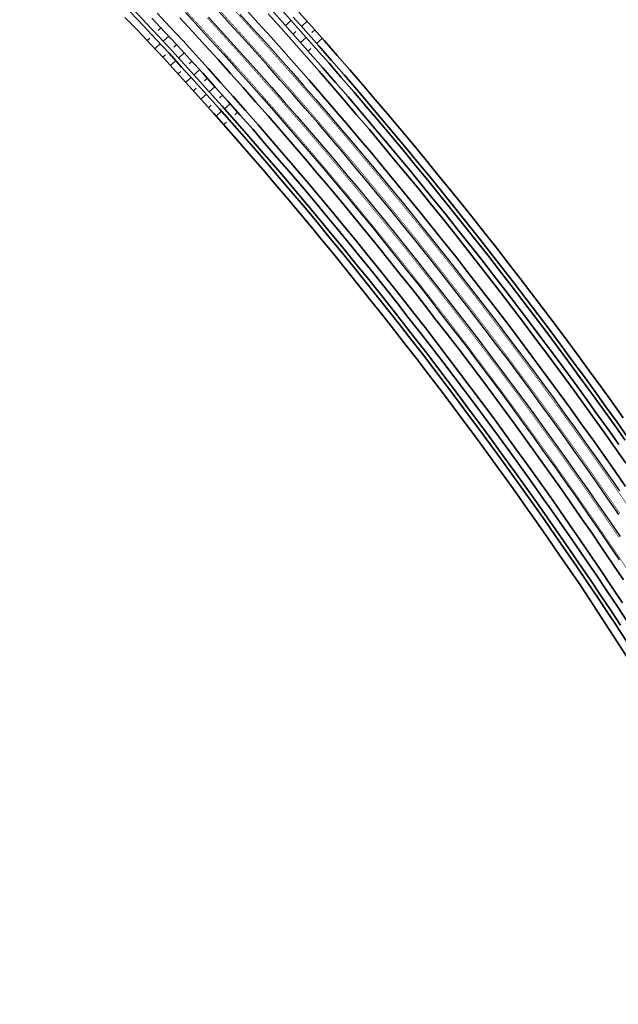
# Model space of a CAD drawing. Header units: metres. Extents: x 154839 to 161660, y 370737 to 378039.
# Tile 25 of 121: x 158121 to 158279, y 371918 to 372177. Entities that reach past the tile are written whole.
import ezdxf

# ---------------------------------------------------------------- set-up
doc = ezdxf.new("R2010")
doc.units = ezdxf.units.M
doc.linetypes.add('VW-3-3_STREEP', pattern=[6, 3, -3])
for name, color, linetype, lineweight in [('B-WE-GW-TALUDARCERING_WATER-G', 130, 'Continuous', 18), ('N-WE-GW-GRONDWERK_BERM-G', 100, 'Continuous', 35), ('N-WE-GW-WATERGANG-G', 130, 'Continuous', 35), ('N-WE-VH-VERHARDING_HALFVERHARDING_BERM-G', 252, 'Continuous', 35), ('N-WE-VH-VERHARDING_KANTVERHARDING-G', 210, 'Continuous', 30), ('N-WE-VW-MARKERING_LANGS_STREEP_33_015-G', 7, 'VW-3-3_STREEP', 35), ('N-WE-VW-MARKERING_LANGS_STREEP_DOORGETROKKEN_015-G', 7, 'Continuous', 35)]:
    doc.layers.add(name, color=color, linetype=linetype, lineweight=lineweight)

msp = doc.modelspace()

# ---------------------------------------------------------------- linework, layer by layer
at = {"layer": 'B-WE-GW-TALUDARCERING_WATER-G'}
for p, q in [((158192.82, 372176.73), (158191.33, 372175.39)), ((158195.57, 372175.16), (158197.06, 372176.5)), ((158157.8, 372174.11), (158158.53, 372174.79)), ((158194.08, 372173.82), (158193.34, 372173.16)), ((158198.32, 372173.59), (158199.07, 372174.25)), ((158155.62, 372172.1), (158154.92, 372171.45)), ((158159.11, 372171.23), (158160.57, 372172.59)), ((158196.82, 372172.25), (158195.32, 372170.93)), ((158199.54, 372170.67), (158201.05, 372172)), ((158158.37, 372170.56), (158156.96, 372169.25)), ((158161.89, 372169.71), (158162.62, 372170.4)), ((158198.05, 372169.34), (158197.3, 372168.68)), ((158159.71, 372167.71), (158159.01, 372167.06)), ((158162.44, 372166.15), (158161.02, 372164.86)), ((158163.18, 372166.82), (158164.66, 372168.17)), ((158165.94, 372165.28), (158166.68, 372165.96)), ((158163.75, 372163.29), (158163.05, 372162.64)), ((158167.23, 372162.39), (158168.7, 372163.74)), ((158166.49, 372161.72), (158165.07, 372160.43)), ((158169.98, 372160.84), (158170.73, 372161.51)), ((158167.78, 372158.86), (158167.07, 372158.22)), ((158171.25, 372157.94), (158172.73, 372159.27)), ((158170.5, 372157.27), (158169.08, 372155.98)), ((158174, 372156.37), (158174.74, 372157.04)), ((158171.79, 372154.39), (158171.08, 372153.75)), ((158174.51, 372152.8), (158173.07, 372151.53)), ((158175.25, 372153.47), (158176.75, 372154.79)), ((158177.99, 372151.88), (158178.74, 372152.55)), ((158175.77, 372149.91), (158175.05, 372149.28))]:
    msp.add_line(p, q, dxfattribs=at)
at = {"layer": 'N-WE-GW-GRONDWERK_BERM-G', "flags": 128}
msp.add_lwpolyline([(158157.53, 372178.68), (158160.89, 372175.04), (158164.26, 372171.41), (158167.6, 372167.75), (158170.94, 372164.08), (158174.25, 372160.39), (158177.55, 372156.7), (158180.84, 372152.97), (158184.11, 372149.27), (158187.35, 372145.52), (158190.6, 372141.78), (158193.81, 372138.01), (158197.02, 372134.23), (158200.21, 372130.44), (158203.39, 372126.64), (158206.54, 372122.81), (158209.69, 372118.99), (158212.81, 372115.14), (158215.93, 372111.29), (158219.01, 372107.41), (158222.1, 372103.53), (158225.16, 372099.63), (158228.21, 372095.73), (158231.23, 372091.8), (158234.25, 372087.87), (158237.24, 372083.92), (158240.23, 372079.97), (158243.19, 372075.99), (158246.14, 372072.01), (158249.06, 372068.01), (158251.99, 372064.01), (158254.88, 372059.98), (158257.76, 372055.96), (158260.62, 372051.91), (158263.47, 372047.86), (158266.3, 372043.78), (158269.12, 372039.71), (158271.9, 372035.61), (158274.69, 372031.51), (158277.45, 372027.39), (158280.2, 372023.27)], dxfattribs=at)
msp.add_lwpolyline([(158186.81, 372178.43), (158190.18, 372174.68), (158193.55, 372170.92), (158196.88, 372167.13, -0.000003), (158196.88, 372167.13), (158200.22, 372163.35), (158203.52, 372159.54), (158206.83, 372155.73), (158210.1, 372151.89), (158213.37, 372148.05), (158216.61, 372144.18), (158219.85, 372140.31), (158223.06, 372136.42), (158226.27, 372132.53), (158229.44, 372128.61), (158232.61, 372124.69), (158235.76, 372120.74), (158238.9, 372116.79), (158242.01, 372112.82), (158245.12, 372108.85), (158248.19, 372104.85), (158251.27, 372100.85), (158254.31, 372096.83), (158257.35, 372092.8), (158260.36, 372088.75), (158263.37, 372084.71), (158266.35, 372080.63), (158269.32, 372076.56), (158272.26, 372072.46), (158275.2, 372068.36), (158278.11, 372064.24), (158281.02, 372060.11)], format="xyb", dxfattribs=at)
at = {"layer": 'N-WE-GW-WATERGANG-G', "flags": 128}
for points in [[(158150.55, 372178.91), (158153.94, 372175.32), (158157.3, 372171.71), (158160.66, 372168.1), (158163.99, 372164.45), (158167.32, 372160.81), (158170.62, 372157.14), (158173.92, 372153.47), (158177.18, 372149.77), (158180.45, 372146.07), (158183.69, 372142.35), (158186.92, 372138.62), (158190.12, 372134.87), (158193.33, 372131.11), (158196.5, 372127.33), (158199.67, 372123.55), (158202.81, 372119.74), (158205.95, 372115.93), (158209.06, 372112.1), (158212.16, 372108.26), (158215.24, 372104.4), (158218.31, 372100.54), (158221.36, 372096.66), (158224.4, 372092.78), (158227.42, 372088.87), (158230.43, 372084.96), (158233.41, 372081.02), (158236.39, 372077.09), (158239.34, 372073.13), (158242.29, 372069.17), (158245.21, 372065.19), (158248.12, 372061.21), (158251.01, 372057.21), (158253.89, 372053.2), (158256.75, 372049.17), (158259.6, 372045.15), (158262.41, 372041.09), (158265.23, 372037.04), (158268.01, 372032.97), (158270.8, 372028.89), (158273.55, 372024.79), (158276.3, 372020.69), (158278.8, 372016.89), (158279.01, 372016.57), (158281.73, 372012.45)], [(158279.64, 372017.44), (158277.13, 372021.24), (158274.38, 372025.35), (158271.63, 372029.45), (158268.84, 372033.53), (158266.06, 372037.61), (158263.24, 372041.66), (158260.42, 372045.72), (158257.56, 372049.75), (158254.71, 372053.78), (158251.82, 372057.79), (158248.93, 372061.8), (158246.01, 372065.78), (158243.09, 372069.77), (158240.14, 372073.73), (158237.19, 372077.69), (158234.21, 372081.63), (158231.23, 372085.57), (158228.21, 372089.48), (158225.19, 372093.39), (158222.15, 372097.27), (158219.1, 372101.16), (158216.02, 372105.02), (158212.94, 372108.89), (158209.83, 372112.73), (158206.72, 372116.56), (158203.58, 372120.38), (158200.44, 372124.19), (158197.27, 372127.97), (158194.09, 372131.76), (158190.89, 372135.51), (158187.68, 372139.27), (158184.44, 372143), (158181.2, 372146.73), (158177.93, 372150.43), (158174.66, 372154.13), (158171.36, 372157.81), (158168.06, 372161.48), (158164.73, 372165.13), (158161.4, 372168.77), (158158.03, 372172.39), (158154.67, 372176.01), (158151.27, 372179.59)], [(158197.88, 372168.02), (158194.55, 372171.81), (158191.18, 372175.57), (158187.81, 372179.33)], [(158199.39, 372169.34), (158196.04, 372173.13), (158192.67, 372176.9), (158189.29, 372180.67)], [(158194.91, 372178.91), (158198.29, 372175.13), (158201.64, 372171.33), (158205, 372167.52), (158208.32, 372163.69), (158211.64, 372159.86), (158214.92, 372156), (158218.21, 372152.14), (158221.47, 372148.25), (158224.73, 372144.36), (158227.95, 372140.45), (158231.17, 372136.53), (158234.36, 372132.59), (158237.56, 372128.65), (158240.71, 372124.69), (158243.87, 372120.72), (158247, 372116.73), (158250.12, 372112.73), (158253.21, 372108.71), (158256.31, 372104.69), (158259.37, 372100.65), (158262.42, 372096.6), (158265.45, 372092.53), (158268.47, 372088.46), (158271.46, 372084.37), (158274.46, 372080.27), (158277.41, 372076.15), (158280.37, 372072.03)], [(158290.64, 371994.73), (158269.14, 372027.77), (158266.36, 372031.84), (158263.59, 372035.91), (158260.77, 372039.96), (158257.96, 372044), (158255.11, 372048.02), (158252.27, 372052.05), (158249.39, 372056.04), (158246.51, 372060.04), (158243.59, 372064.02), (158240.68, 372067.99), (158237.74, 372071.94), (158234.8, 372075.9), (158231.82, 372079.82), (158228.85, 372083.75), (158225.84, 372087.66), (158222.84, 372091.56), (158219.8, 372095.44), (158216.76, 372099.32), (158213.69, 372103.17), (158210.63, 372107.03), (158207.53, 372110.86), (158204.43, 372114.69), (158201.3, 372118.5), (158198.18, 372122.31), (158195.01, 372126.08), (158191.85, 372129.86), (158188.65, 372133.61), (158185.46, 372137.36), (158182.23, 372141.08), (158179, 372144.81), (158175.74, 372148.5), (158172.48, 372152.19), (158169.19, 372155.86), (158165.89, 372159.53), (158162.57, 372163.16), (158159.25, 372166.8), (158155.89, 372170.41), (158152.53, 372174.01), (158149.05, 372177.5)], [(158156.13, 372177.37), (158159.5, 372173.75), (158162.87, 372170.13), (158166.21, 372166.48), (158169.54, 372162.82), (158172.85, 372159.14), (158176.16, 372155.46), (158179.43, 372151.76), (158182.71, 372148.05), (158185.95, 372144.31), (158189.2, 372140.58), (158192.41, 372136.81), (158195.62, 372133.05), (158198.8, 372129.26), (158201.98, 372125.47), (158205.13, 372121.65), (158208.27, 372117.83), (158211.39, 372113.98), (158214.5, 372110.14), (158217.58, 372106.27), (158220.67, 372102.4), (158223.72, 372098.51), (158226.77, 372094.61), (158229.8, 372090.7), (158232.82, 372086.78), (158235.81, 372082.83), (158238.79, 372078.89), (158241.75, 372074.92), (158244.7, 372070.95), (158247.63, 372066.96), (158250.55, 372062.97), (158253.45, 372058.96), (158256.34, 372054.94), (158259.2, 372050.9), (158262.06, 372046.86), (158264.88, 372042.8), (158267.7, 372038.74), (158270.5, 372034.65), (158273.29, 372030.57), (158276.04, 372026.46), (158278.8, 372022.35), (158281.31, 372018.54)], [(158193.41, 372177.57), (158196.79, 372173.8), (158200.14, 372170)], [(158199.39, 372169.34), (158202.73, 372165.54), (158206.04, 372161.72), (158209.35, 372157.9), (158212.63, 372154.05), (158215.91, 372150.2), (158219.16, 372146.32), (158222.41, 372142.44), (158225.63, 372138.54), (158228.84, 372134.63), (158232.03, 372130.7), (158235.21, 372126.77), (158238.36, 372122.81), (158241.51, 372118.85), (158244.63, 372114.87), (158247.74, 372110.89), (158250.83, 372106.88), (158253.91, 372102.87), (158256.96, 372098.83), (158260.02, 372094.8), (158263.03, 372090.74), (158266.05, 372086.68), (158269.03, 372082.59), (158272.02, 372078.51), (158274.97, 372074.4), (158277.92, 372070.29), (158280.83, 372066.16)], [(158200.14, 372170), (158203.48, 372166.2), (158206.8, 372162.38), (158210.11, 372158.55), (158213.39, 372154.69), (158216.68, 372150.84), (158219.93, 372146.96), (158223.18, 372143.08), (158226.4, 372139.17), (158229.62, 372135.26), (158232.8, 372131.33), (158235.99, 372127.39), (158239.14, 372123.43), (158242.29, 372119.47), (158245.41, 372115.49), (158248.53, 372111.5), (158251.62, 372107.49), (158254.71, 372103.47), (158257.76, 372099.44), (158260.82, 372095.4), (158263.84, 372091.33), (158266.85, 372087.27), (158269.84, 372083.18), (158272.83, 372079.09), (158275.78, 372074.98), (158278.73, 372070.87), (158281.65, 372066.73)], [(158197.89, 372168.01), (158201.22, 372164.23), (158204.53, 372160.41), (158207.84, 372156.59), (158211.11, 372152.75), (158214.39, 372148.9), (158217.63, 372145.03), (158220.87, 372141.16), (158224.08, 372137.26), (158227.29, 372133.37), (158230.47, 372129.44), (158233.65, 372125.52), (158236.79, 372121.57), (158239.94, 372117.61), (158243.05, 372113.64), (158246.16, 372109.66), (158249.24, 372105.66), (158252.32, 372101.65), (158255.37, 372097.63), (158258.41, 372093.6), (158261.43, 372089.55), (158264.44, 372085.49), (158267.42, 372081.41), (158270.4, 372077.34), (158273.34, 372073.23), (158276.29, 372069.13), (158279.2, 372065)]]:
    msp.add_lwpolyline(points, dxfattribs=at)
at = {"layer": 'N-WE-VH-VERHARDING_HALFVERHARDING_BERM-G', "flags": 128}
msp.add_lwpolyline([(158280.97, 372053.95), (158278.11, 372058.08), (158275.21, 372062.19), (158272.31, 372066.3), (158269.38, 372070.39), (158266.45, 372074.48), (158263.48, 372078.54), (158260.51, 372082.6), (158257.51, 372086.64), (158254.51, 372090.67), (158251.48, 372094.69), (158248.45, 372098.7), (158245.38, 372102.68), (158242.31, 372106.67), (158239.21, 372110.63), (158236.11, 372114.59), (158232.98, 372118.53), (158229.85, 372122.46), (158226.68, 372126.37), (158223.52, 372130.28), (158220.32, 372134.16), (158217.12, 372138.04), (158213.89, 372141.9), (158210.66, 372145.76), (158207.4, 372149.58), (158204.13, 372153.41), (158200.84, 372157.21), (158197.55, 372161.01), (158194.22, 372164.79, 0.000003), (158194.22, 372164.79), (158190.9, 372168.56), (158187.54, 372172.31), (158184.18, 372176.05), (158180.79, 372179.77)], format="xyb", dxfattribs=at)
msp.add_lwpolyline([(158163.5, 372177.46), (158166.88, 372173.81), (158170.22, 372170.14), (158173.57, 372166.46), (158176.89, 372162.76), (158180.21, 372159.06), (158183.49, 372155.33), (158186.78, 372151.6), (158190.03, 372147.85), (158193.29, 372144.09), (158196.51, 372140.31), (158199.74, 372136.53), (158202.93, 372132.72), (158206.12, 372128.91), (158209.28, 372125.07), (158212.44, 372121.23), (158215.57, 372117.37), (158218.7, 372113.51), (158221.79, 372109.62), (158224.89, 372105.73), (158227.95, 372101.82), (158231.01, 372097.9), (158234.05, 372093.97), (158237.08, 372090.03), (158240.07, 372086.06), (158243.07, 372082.1), (158246.04, 372078.11), (158249, 372074.12), (158251.93, 372070.1), (158254.86, 372066.09), (158257.76, 372062.05), (158260.66, 372058.01), (158263.52, 372053.95), (158266.38, 372049.89), (158269.21, 372045.8), (158272.04, 372041.72), (158274.84, 372037.61), (158277.64, 372033.5), (158280.4, 372029.37)], dxfattribs=at)
at = {"layer": 'N-WE-VH-VERHARDING_KANTVERHARDING-G', "flags": 128}
for points in [[(158164.96, 372178.82), (158168.35, 372175.16), (158171.7, 372171.48), (158175.06, 372167.8), (158178.38, 372164.1), (158181.7, 372160.39), (158184.99, 372156.65), (158188.28, 372152.92), (158191.55, 372149.16), (158194.81, 372145.4), (158198.03, 372141.61), (158201.26, 372137.82), (158204.46, 372134), (158207.66, 372130.18), (158210.82, 372126.34), (158213.99, 372122.5), (158217.12, 372118.63), (158220.26, 372114.76), (158223.36, 372110.87), (158226.46, 372106.97), (158229.53, 372103.05), (158232.59, 372099.13), (158235.63, 372095.18), (158238.67, 372091.24), (158241.67, 372087.27), (158244.67, 372083.3), (158247.64, 372079.3), (158250.61, 372075.3), (158253.55, 372071.28), (158256.48, 372067.26), (158259.38, 372063.22), (158262.29, 372059.17), (158265.16, 372055.1), (158268.02, 372051.04), (158270.86, 372046.94), (158273.69, 372042.85), (158276.49, 372038.73), (158279.29, 372034.62)], [(158279.18, 372046.61), (158276.33, 372050.73), (158273.48, 372054.84), (158270.59, 372058.94), (158267.71, 372063.03), (158264.79, 372067.09), (158261.87, 372071.16), (158258.92, 372075.21), (158255.96, 372079.25), (158252.98, 372083.27), (158249.99, 372087.29), (158246.97, 372091.28), (158243.95, 372095.27), (158240.9, 372099.24), (158237.85, 372103.21), (158234.76, 372107.15), (158231.68, 372111.09), (158228.56, 372115.01), (158225.44, 372118.93), (158222.29, 372122.82), (158219.14, 372126.71), (158215.96, 372130.57), (158212.77, 372134.43), (158209.56, 372138.27), (158206.34, 372142.11), (158203.1, 372145.92), (158199.85, 372149.73), (158196.57, 372153.51), (158193.29, 372157.3), (158189.99, 372161.04), (158186.67, 372164.81), (158183.33, 372168.54), (158179.99, 372172.26), (158176.62, 372175.96), (158173.25, 372179.66)], [(158171.04, 372177.63), (158174.4, 372173.94), (158177.76, 372170.25), (158181.1, 372166.53), (158184.43, 372162.81), (158187.73, 372159.07), (158191.03, 372155.32), (158194.3, 372151.55), (158197.57, 372147.77), (158200.81, 372143.97), (158204.05, 372140.17), (158207.26, 372136.34), (158210.47, 372132.52), (158213.64, 372128.66), (158216.82, 372124.81), (158219.96, 372120.93), (158223.1, 372117.05), (158226.21, 372113.14), (158229.32, 372109.23), (158232.4, 372105.3), (158235.48, 372101.37), (158238.52, 372097.41), (158241.57, 372093.45), (158244.58, 372089.47), (158247.59, 372085.49), (158250.57, 372081.48), (158253.55, 372077.47), (158256.49, 372073.44), (158259.44, 372069.4), (158262.35, 372065.35), (158265.26, 372061.29), (158268.14, 372057.21), (158271.02, 372053.13), (158273.86, 372049.02), (158276.7, 372044.92), (158279.51, 372040.79)]]:
    msp.add_lwpolyline(points, dxfattribs=at)
msp.add_lwpolyline([(158179.31, 372178.42), (158182.7, 372174.71), (158186.05, 372170.97), (158189.4, 372167.23), (158192.72, 372163.47, -0.000003), (158192.72, 372163.47), (158196.04, 372159.7), (158199.33, 372155.9), (158202.62, 372152.11), (158205.87, 372148.29), (158209.13, 372144.46), (158212.36, 372140.62), (158215.58, 372136.77), (158218.77, 372132.89), (158221.97, 372129.01), (158225.13, 372125.11), (158228.29, 372121.21), (158231.41, 372117.28), (158234.54, 372113.35), (158237.64, 372109.4), (158240.73, 372105.44), (158243.79, 372101.47), (158246.86, 372097.48), (158249.88, 372093.48), (158252.91, 372089.47), (158255.91, 372085.44), (158258.9, 372081.41), (158261.86, 372077.36), (158264.83, 372073.3), (158267.75, 372069.22), (158270.68, 372065.14), (158273.57, 372061.04), (158276.47, 372056.93), (158279.33, 372052.81)], format="xyb", dxfattribs=at)
at = {"layer": 'N-WE-VW-MARKERING_LANGS_STREEP_33_015-G', "flags": 128}
for points in [[(157723.91, 372739.44, 0.15, 0.15, 0), (157723.86, 372737.36, 0.15, 0.15, 0), (157723.73, 372734.77, 0.15, 0.15, 0), (157723.53, 372732.18, 0.15, 0.15, 0), (157723.25, 372729.59, 0.15, 0.15, 0), (157722.9, 372727.02, 0.15, 0.15, 0), (157722.46, 372724.46, 0.15, 0.15, 0), (157721.96, 372721.91, 0.15, 0.15, 0), (157721.38, 372719.37, 0.15, 0.15, 0), (157720.72, 372716.86, 0.15, 0.15, 0), (157719.99, 372714.36, 0.15, 0.15, 0), (157719.19, 372711.89, 0.15, 0.15, 0), (157718.31, 372709.44, 0.15, 0.15, 0), (157717.37, 372707.02, 0.15, 0.15, 0), (157716.35, 372704.63, 0.15, 0.15, 0), (157715.26, 372702.27, 0.15, 0.15, 0), (157714.63, 372700.98, 0.15, 0.15, 0), (157714.11, 372699.94, 0.15, 0.15, 0), (157712.88, 372697.65, 0.15, 0.15, 0), (157711.59, 372695.39, 0.15, 0.15, 0), (157710.24, 372693.17, 0.15, 0.15, 0), (157708.82, 372691, 0.15, 0.15, 0), (157707.33, 372688.87, 0.15, 0.15, 0), (157705.78, 372686.78, 0.15, 0.15, 0), (157704.18, 372684.73, 0.15, 0.15, 0), (157704.12, 372684.66, 0.15, 0.15, 0), (157702.48, 372682.71, 0.15, 0.15, 0), (157700.8, 372680.8, 0.15, 0.15, 0), (157699.04, 372678.91, 0.15, 0.15, 0), (157697.23, 372677.06, 0.15, 0.15, 0), (157695.39, 372675.26, 0.15, 0.15, 0), (157693.52, 372673.51, 0.15, 0.15, 0), (157691.62, 372671.79, 0.15, 0.15, 0), (157689.69, 372670.11, 0.15, 0.15, 0), (157687.75, 372668.47, 0.15, 0.15, 0), (157685.78, 372666.85, 0.15, 0.15, 0), (157683.8, 372665.26, 0.15, 0.15, 0), (157681.81, 372663.7, 0.15, 0.15, 0), (157679.81, 372662.16, 0.15, 0.15, 0), (157677.8, 372660.63, 0.15, 0.15, 0), (157674.09, 372657.85, 0.15, 0.15, 0), (157673.78, 372657.62, 0.15, 0.15, 0), (157671.82, 372656.16, 0.15, 0.15, 0), (157669.77, 372654.64, 0.15, 0.15, 0), (157665.77, 372651.66, 0.15, 0.15, 0), (157661.81, 372648.65, 0.15, 0.15, 0), (157657.89, 372645.62, 0.15, 0.15, 0), (157655.95, 372644.09, 0.15, 0.15, 0), (157654.03, 372642.54, 0.15, 0.15, 0), (157652.13, 372640.97, 0.15, 0.15, 0), (157650.24, 372639.39, 0.15, 0.15, 0), (157648.55, 372637.93, 0.15, 0.15, 0), (157646.89, 372636.46, 0.15, 0.15, 0), (157646.54, 372636.16, 0.15, 0.15, 0), (157644.73, 372634.51, 0.15, 0.15, 0), (157642.94, 372632.83, 0.15, 0.15, 0), (157641.17, 372631.13, 0.15, 0.15, 0), (157639.42, 372629.41, 0.15, 0.15, 0), (157637.7, 372627.66, 0.15, 0.15, 0), (157636.01, 372625.89, 0.15, 0.15, 0), (157634.33, 372624.09, 0.15, 0.15, 0), (157632.69, 372622.27, 0.15, 0.15, 0), (157631.07, 372620.43, 0.15, 0.15, 0), (157629.47, 372618.57, 0.15, 0.15, 0), (157627.69, 372616.62, 0.15, 0.15, 0), (157626.05, 372614.78, 0.15, 0.15, 0), (157624.44, 372612.92, 0.15, 0.15, 0), (157622.85, 372611.04, 0.15, 0.15, 0), (157621.29, 372609.14, 0.15, 0.15, 0), (157619.76, 372607.21, 0.15, 0.15, 0), (157618.25, 372605.26, 0.15, 0.15, 0), (157616.76, 372603.29, 0.15, 0.15, 0), (157616.2, 372602.52, 0.15, 0.15, 0.039896), (157608.3, 372588.61, 0.15, 0.15, 0.412564), (157615.66, 372568.21, 0.15, 0.15, 0.038405), (157630.03, 372562.71, 0.15, 0.15, 0), (157633.96, 372561.54, 0.15, 0.15, 0), (157643.54, 372558.7, 0.15, 0.15, 0), (157653.13, 372555.85, 0.15, 0.15, 0), (157662.71, 372553, 0.15, 0.15, 0), (157667.51, 372551.58, 0.15, 0.15, 0), (157672.31, 372550.14, 0.15, 0.15, 0), (157677.11, 372548.68, 0.15, 0.15, 0), (157681.92, 372547.17, 0.15, 0.15, 0), (157686.72, 372545.58, 0.15, 0.15, 0), (157691.5, 372543.91, 0.15, 0.15, 0), (157696.24, 372542.12, 0.15, 0.15, 0), (157700.95, 372540.23, 0.15, 0.15, 0), (157705.61, 372538.24, 0.15, 0.15, 0), (157710.23, 372536.15, 0.15, 0.15, 0), (157714.8, 372533.95, 0.15, 0.15, 0), (157719.32, 372531.65, 0.15, 0.15, 0), (157723.78, 372529.25, 0.15, 0.15, 0), (157728.2, 372526.75, 0.15, 0.15, 0), (157732.55, 372524.16, 0.15, 0.15, 0), (157736.85, 372521.47, 0.15, 0.15, 0), (157741.08, 372518.69, 0.15, 0.15, 0), (157745.25, 372515.84, 0.15, 0.15, 0), (157749.37, 372512.95, 0.15, 0.15, 0), (157753.46, 372510.02, 0.15, 0.15, 0), (157757.51, 372507.09, 0.15, 0.15, 0), (157761.56, 372504.16, 0.15, 0.15, 0), (157765.61, 372501.25, 0.15, 0.15, 0), (157769.67, 372498.37, 0.15, 0.15, 0), (157773.75, 372495.5, 0.15, 0.15, 0), (157777.84, 372492.65, 0.15, 0.15, 0), (157781.95, 372489.83, 0.15, 0.15, 0), (157786.07, 372487.02, 0.15, 0.15, 0), (157790.2, 372484.24, 0.15, 0.15, 0), (157794.35, 372481.48, 0.15, 0.15, 0), (157798.51, 372478.73, 0.15, 0.15, 0), (157802.69, 372476.01, 0.15, 0.15, 0), (157806.88, 372473.31, 0.15, 0.15, 0), (157811.08, 372470.63, 0.15, 0.15, 0), (157815.29, 372467.97, 0.15, 0.15, 0), (157819.52, 372465.34, 0.15, 0.15, 0), (157823.76, 372462.72, 0.15, 0.15, 0), (157828.02, 372460.12, 0.15, 0.15, 0), (157832.3, 372457.53, 0.15, 0.15, 0), (157836.58, 372454.91, 0.15, 0.15, 0), (157840.84, 372452.27, 0.15, 0.15, 0), (157845.1, 372449.61, 0.15, 0.15, 0), (157849.34, 372446.93, 0.15, 0.15, 0), (157853.56, 372444.23, 0.15, 0.15, 0), (157857.77, 372441.51, 0.15, 0.15, 0), (157861.97, 372438.76, 0.15, 0.15, 0), (157866.16, 372436, 0.15, 0.15, 0), (157870.33, 372433.21, 0.15, 0.15, 0), (157874.48, 372430.4, 0.15, 0.15, 0), (157878.63, 372427.57, 0.15, 0.15, 0), (157882.75, 372424.72, 0.15, 0.15, 0), (157886.87, 372421.86, 0.15, 0.15, 0), (157890.97, 372418.97, 0.15, 0.15, 0), (157895.05, 372416.05, 0.15, 0.15, 0), (157899.12, 372413.12, 0.15, 0.15, 0), (157903.18, 372410.17, 0.15, 0.15, 0), (157907.22, 372407.2, 0.15, 0.15, 0), (157911.25, 372404.21, 0.15, 0.15, 0), (157915.26, 372401.2, 0.15, 0.15, 0), (157919.25, 372398.17, 0.15, 0.15, 0), (157923.23, 372395.11, 0.15, 0.15, 0), (157927.26, 372392, 0.15, 0.15, 0), (157931.19, 372389.55, 0.15, 0.15, 0), (157935.44, 372386.86, 0.15, 0.15, 0), (157939.69, 372384.16, 0.15, 0.15, 0), (157943.92, 372381.43, 0.15, 0.15, 0), (157948.15, 372378.7, 0.15, 0.15, 0), (157952.35, 372375.93, 0.15, 0.15, 0), (157956.56, 372373.17, 0.15, 0.15, 0), (157960.74, 372370.37, 0.15, 0.15, 0), (157964.92, 372367.57, 0.15, 0.15, 0), (157969.08, 372364.73, 0.15, 0.15, 0), (157973.24, 372361.9, 0.15, 0.15, 0), (157977.38, 372359.03, 0.15, 0.15, 0), (157981.51, 372356.16, 0.15, 0.15, 0), (157985.62, 372353.25, 0.15, 0.15, 0), (157989.71, 372350.32, 0.15, 0.15, 0), (157993.56, 372347.05, 0.15, 0.15, 0), (157997.41, 372343.79, 0.15, 0.15, 0), (158001.26, 372340.54, 0.15, 0.15, 0), (158005.11, 372337.28, 0.15, 0.15, 0), (158008.95, 372334.02, 0.15, 0.15, 0), (158012.79, 372330.77, 0.15, 0.15, 0), (158016.63, 372327.52, 0.15, 0.15, 0), (158020.47, 372324.27, 0.15, 0.15, 0), (158024.31, 372321.02, 0.15, 0.15, 0), (158028.12, 372317.74, 0.15, 0.15, 0), (158032.07, 372314.64, 0.15, 0.15, 0), (158036.02, 372311.55, 0.15, 0.15, 0), (158039.94, 372308.42, 0.15, 0.15, 0), (158043.87, 372305.29, 0.15, 0.15, 0), (158047.77, 372302.12, 0.15, 0.15, 0), (158051.66, 372298.96, 0.15, 0.15, 0), (158055.54, 372295.76, 0.15, 0.15, 0), (158059.41, 372292.57, 0.15, 0.15, 0), (158063.25, 372289.34, 0.15, 0.15, 0), (158067.1, 372286.11, 0.15, 0.15, 0), (158070.91, 372282.85, 0.15, 0.15, 0), (158074.73, 372279.59, 0.15, 0.15, 0), (158078.52, 372276.3, 0.15, 0.15, 0), (158082.31, 372273.01, 0.15, 0.15, 0), (158086.07, 372269.69, 0.15, 0.15, 0), (158089.84, 372266.37, 0.15, 0.15, 0), (158093.57, 372263.01, 0.15, 0.15, 0), (158097.31, 372259.66, 0.15, 0.15, 0), (158101.01, 372256.27, 0.15, 0.15, 0), (158104.72, 372252.89, 0.15, 0.15, 0), (158108.4, 372249.47, 0.15, 0.15, 0), (158112.08, 372246.06, 0.15, 0.15, 0), (158115.73, 372242.61, 0.15, 0.15, 0), (158116.92, 372241.48, 0.15, 0.15, 0), (158119.38, 372239.16, 0.15, 0.15, 0), (158123, 372235.69, 0.15, 0.15, 0), (158126.62, 372232.21, 0.15, 0.15, 0), (158130.21, 372228.7, 0.15, 0.15, 0), (158133.8, 372225.2, 0.15, 0.15, 0), (158137.37, 372221.66, 0.15, 0.15, 0), (158140.93, 372218.12, 0.15, 0.15, 0), (158144.46, 372214.56, 0.15, 0.15, 0), (158147.99, 372210.99, 0.15, 0.15, 0), (158151.5, 372207.39, 0.15, 0.15, 0), (158155, 372203.8, 0.15, 0.15, 0), (158158.47, 372200.17, 0.15, 0.15, 0), (158161.95, 372196.55, 0.15, 0.15, 0), (158165.39, 372192.9, 0.15, 0.15, 0), (158168.83, 372189.24, 0.15, 0.15, 0), (158172.24, 372185.56, 0.15, 0.15, 0), (158175.66, 372181.88, 0.15, 0.15, 0), (158179.04, 372178.17, 0.15, 0.15, 0), (158182.42, 372174.46, 0.15, 0.15, 0), (158185.77, 372170.72, 0.15, 0.15, 0), (158189.12, 372166.98, 0.15, 0.15, 0), (158192.44, 372163.22, 0.15, 0.15, -0.000003), (158192.44, 372163.22, 0.15, 0.15, 0), (158195.76, 372159.45, 0.15, 0.15, 0), (158199.05, 372155.66, 0.15, 0.15, 0), (158202.33, 372151.86, 0.15, 0.15, 0), (158205.59, 372148.04, 0.15, 0.15, 0), (158208.84, 372144.22, 0.15, 0.15, 0), (158212.07, 372140.37, 0.15, 0.15, 0), (158215.29, 372136.53, 0.15, 0.15, 0), (158218.48, 372132.65, 0.15, 0.15, 0), (158221.68, 372128.78, 0.15, 0.15, 0), (158224.84, 372124.88, 0.15, 0.15, 0), (158227.99, 372120.98, 0.15, 0.15, 0), (158231.12, 372117.05, 0.15, 0.15, 0), (158234.25, 372113.12, 0.15, 0.15, 0), (158237.34, 372109.17, 0.15, 0.15, 0), (158240.44, 372105.22, 0.15, 0.15, 0), (158243.5, 372101.24, 0.15, 0.15, 0), (158246.56, 372097.26, 0.15, 0.15, 0), (158249.59, 372093.25, 0.15, 0.15, 0), (158252.61, 372089.25, 0.15, 0.15, 0), (158255.61, 372085.22, 0.15, 0.15, 0), (158258.6, 372081.19, 0.15, 0.15, 0), (158261.56, 372077.14, 0.15, 0.15, 0), (158264.52, 372073.08, 0.15, 0.15, 0), (158267.45, 372069, 0.15, 0.15, 0), (158270.37, 372064.93, 0.15, 0.15, 0), (158273.27, 372060.82, 0.15, 0.15, 0), (158276.16, 372056.72, 0.15, 0.15, 0), (158279.02, 372052.59, 0.15, 0.15, 0), (158281.88, 372048.47, 0.15, 0.15, 0), (158284.7, 372044.32, 0.15, 0.15, 0), (158287.52, 372040.17, 0.15, 0.15, 0), (158290.31, 372035.99, 0.15, 0.15, 0), (158295.7, 372027.99, 0.15, 0.15, 0), (158295.92, 372027.67, 0.15, 0.15, 0), (158298.75, 372023.52, 0.15, 0.15, 0), (158301.58, 372019.37, 0.15, 0.15, 0), (158304.41, 372015.22, 0.15, 0.15, 0), (158307.24, 372011.07, 0.15, 0.15, 0), (158310.07, 372006.91, 0.15, 0.15, 0), (158312.91, 372002.76, 0.15, 0.15, 0), (158315.74, 371998.6, 0.15, 0.15, 0), (158318.58, 371994.45, 0.15, 0.15, 0), (158321.41, 371990.29, 0.15, 0.15, 0), (158324.25, 371986.13, 0.15, 0.15, 0), (158327.09, 371981.97, 0.15, 0.15, 0), (158329.93, 371977.8, 0.15, 0.15, 0), (158332.77, 371973.63, 0.15, 0.15, 0), (158335.56, 371969.43, 0.15, 0.15, 0), (158338.07, 371965.07, 0.15, 0.15, 0), (158340.55, 371960.69, 0.15, 0.15, 0), (158343.02, 371956.3, 0.15, 0.15, 0), (158345.46, 371951.9, 0.15, 0.15, 0), (158347.9, 371947.5, 0.15, 0.15, 0), (158350.3, 371943.07, 0.15, 0.15, 0), (158352.69, 371938.64, 0.15, 0.15, 0), (158355.07, 371934.21, 0.15, 0.15, 0), (158357.43, 371929.76, 0.15, 0.15, 0), (158358.63, 371927.47, 0.15, 0.15, 0), (158359.76, 371925.3, 0.15, 0.15, 0), (158362.09, 371920.84, 0.15, 0.15, 0), (158364.38, 371916.35, 0.15, 0.15, 0), (158366.67, 371911.87, 0.15, 0.15, 0), (158368.92, 371907.37, 0.15, 0.15, 0), (158371.17, 371902.87, 0.15, 0.15, 0), (158373.39, 371898.35, 0.15, 0.15, 0), (158375.6, 371893.83, 0.15, 0.15, 0), (158377.79, 371889.29, 0.15, 0.15, 0), (158379.96, 371884.75, 0.15, 0.15, 0), (158382.11, 371880.2, 0.15, 0.15, 0), (158384.24, 371875.64, 0.15, 0.15, 0), (158386.35, 371871.07, 0.15, 0.15, 0), (158388.44, 371866.49, 0.15, 0.15, 0), (158390.52, 371861.9, 0.15, 0.15, 0), (158392.57, 371857.31, 0.15, 0.15, 0), (158394.61, 371852.7, 0.15, 0.15, 0), (158396.62, 371848.09, 0.15, 0.15, 0), (158398.62, 371843.47, 0.15, 0.15, 0), (158400.59, 371838.84, 0.15, 0.15, 0), (158402.55, 371834.2, 0.15, 0.15, 0), (158404.49, 371829.56, 0.15, 0.15, 0), (158406.41, 371824.91, 0.15, 0.15, 0), (158408.31, 371820.24, 0.15, 0.15, 0), (158410.19, 371815.57, 0.15, 0.15, 0), (158411.96, 371811.12, 0.15, 0.15, 0.006693), (158412.99, 371808.65, 0.15, 0.15, 0), (158418.32, 371796.22, 0.15, 0.15, 0), (158422.26, 371787.03, 0.15, 0.15, 0), (158426.21, 371777.84, 0.15, 0.15, 0), (158430.15, 371768.65, 0.15, 0.15, 0), (158434.1, 371759.46, 0.15, 0.15, 0), (158438.04, 371750.27, 0.15, 0.15, 0), (158441.98, 371741.08, 0.15, 0.15, 0), (158443.96, 371736.49, 0.15, 0.15, 0), (158445.93, 371731.89, 0.15, 0.15, 0), (158447.9, 371727.3, 0.15, 0.15, 0), (158449.87, 371722.7, 0.15, 0.15, 0), (158451.84, 371718.11, 0.15, 0.15, 0), (158453.82, 371713.51, 0.15, 0.15, 0), (158455.79, 371708.92, 0.15, 0.15, 0), (158457.76, 371704.34, 0.15, 0.15, 0), (158459.76, 371699.79, 0.15, 0.15, 0), (158461.8, 371695.25, 0.15, 0.15, 0), (158463.87, 371690.73, 0.15, 0.15, 0), (158465.99, 371686.23, 0.15, 0.15, 0), (158468.14, 371681.74, 0.15, 0.15, 0), (158470.33, 371677.28, 0.15, 0.15, 0), (158472.55, 371672.83, 0.15, 0.15, 0), (158474.81, 371668.4, 0.15, 0.15, 0), (158477.12, 371663.99, 0.15, 0.15, 0), (158479.44, 371659.56, 0.15, 0.15, 0), (158481.76, 371655.13, 0.15, 0.15, 0), (158484.09, 371650.71, 0.15, 0.15, 0), (158486.41, 371646.28, 0.15, 0.15, 0), (158488.74, 371641.84, 0.15, 0.15, 0), (158491.05, 371637.39, 0.15, 0.15, 0), (158493.34, 371632.93, 0.15, 0.15, 0), (158495.6, 371628.44, 0.15, 0.15, 0), (158497.83, 371623.94, 0.15, 0.15, 0), (158500.02, 371619.4, 0.15, 0.15, 0), (158502.15, 371614.83, 0.15, 0.15, 0), (158504.22, 371610.23, 0.15, 0.15, 0), (158506.22, 371605.59, 0.15, 0.15, 0), (158508.14, 371600.91, 0.15, 0.15, 0), (158509.99, 371596.21, 0.15, 0.15, 0), (158511.75, 371591.48, 0.15, 0.15, 0), (158513.44, 371586.71, 0.15, 0.15, 0), (158515.04, 371581.92, 0.15, 0.15, 0), (158516.57, 371577.11, 0.15, 0.15, 0), (158518.02, 371572.26, 0.15, 0.15, 0), (158519.38, 371567.4, 0.15, 0.15, 0), (158520.67, 371562.51, 0.15, 0.15, 0), (158521.87, 371557.6, 0.15, 0.15, 0), (158522.99, 371552.68, 0.15, 0.15, 0), (158524.03, 371547.73, 0.15, 0.15, 0), (158524.99, 371542.77, 0.15, 0.15, 0), (158525.87, 371537.81, 0.15, 0.15, 0), (158526.69, 371532.84, 0.15, 0.15, 0), (158527.45, 371527.87, 0.15, 0.15, 0), (158528.17, 371522.89, 0.15, 0.15, 0), (158528.85, 371517.92, 0.15, 0.15, 0), (158529.5, 371512.94, 0.15, 0.15, 0), (158530.14, 371507.98, 0.15, 0.15, 0), (158530.76, 371503.01, 0.15, 0.15, 0), (158531.38, 371498.05, 0.15, 0.15, 0), (158532, 371493.09, 0.15, 0.15, 0), (158532.62, 371488.13, 0.15, 0.15, 0), (158533.25, 371483.17, 0.15, 0.15, 0), (158533.87, 371478.21, 0.15, 0.15, 0), (158534.49, 371473.25, 0.15, 0.15, 0), (158535.11, 371468.28, 0.15, 0.15, 0), (158535.73, 371463.32, 0.15, 0.15, 0), (158536.35, 371458.36, 0.15, 0.15, 0), (158536.69, 371455.68, 0.15, 0.15, 0.248389), (158544.95, 371443.9, 0.15, 0.15, -0.080591), (158549.5, 371440.56, 0.15, 0.15, 0.2548), (158560.84, 371437.11, 0.15, 0.15, 0), (158563.02, 371437.58, 0.15, 0.15, 0), (158565.36, 371438.11, 0.15, 0.15, 0), (158567.69, 371438.68, 0.15, 0.15, 0), (158569.99, 371439.28, 0.15, 0.15, 0), (158571.99, 371439.84, 0.15, 0.15, 0), (158573.97, 371440.42, 0.15, 0.15, 0), (158574.55, 371440.6, 0.15, 0.15, 0), (158576.8, 371441.33, 0.15, 0.15, 0), (158579.03, 371442.12, 0.15, 0.15, 0), (158581.24, 371442.96, 0.15, 0.15, 0), (158583.43, 371443.85, 0.15, 0.15, 0), (158585.59, 371444.8, 0.15, 0.15, 0), (158587.74, 371445.81, 0.15, 0.15, 0), (158589.86, 371446.86, 0.15, 0.15, 0), (158591.95, 371447.97, 0.15, 0.15, 0), (158594.02, 371449.12, 0.15, 0.15, 0), (158596.06, 371450.33, 0.15, 0.15, 0), (158598.07, 371451.59, 0.15, 0.15, 0), (158600.05, 371452.9, 0.15, 0.15, 0), (158601.99, 371454.26, 0.15, 0.15, 0), (158603.9, 371455.66, 0.15, 0.15, 0), (158605.78, 371457.12, 0.15, 0.15, 0), (158607.63, 371458.62, 0.15, 0.15, 0), (158609.43, 371460.16, 0.15, 0.15, 0), (158611.2, 371461.75, 0.15, 0.15, 0), (158612.93, 371463.38, 0.15, 0.15, 0), (158614.62, 371465.06, 0.15, 0.15, 0), (158616.26, 371466.78, 0.15, 0.15, 0), (158617.87, 371468.54, 0.15, 0.15, 0), (158619.43, 371470.33, 0.15, 0.15, 0), (158620.95, 371472.17, 0.15, 0.15, 0), (158622.42, 371474.05, 0.15, 0.15, 0), (158623.85, 371475.96, 0.15, 0.15, 0), (158624.91, 371477.45, 0.15, 0.15, 0), (158625.95, 371478.96, 0.15, 0.15, 0), (158626.56, 371479.89, 0.15, 0.15, 0), (158627.87, 371481.9, 0.15, 0.15, 0), (158629.14, 371483.94, 0.15, 0.15, 0), (158630.39, 371486.01, 0.15, 0.15, 0), (158631.61, 371488.11, 0.15, 0.15, 0), (158632.8, 371490.24, 0.15, 0.15, 0), (158633.96, 371492.38, 0.15, 0.15, 0), (158635.1, 371494.56, 0.15, 0.15, 0), (158636.21, 371496.75, 0.15, 0.15, 0), (158637.29, 371498.97, 0.15, 0.15, 0), (158638.35, 371501.2, 0.15, 0.15, 0), (158640.39, 371505.73, 0.15, 0.15, 0), (158642.28, 371510.17, 0.15, 0.15, 0), (158642.35, 371510.32, 0.15, 0.15, 0), (158644.25, 371514.95, 0, 0, 0)], [(157576.7, 372523.87, 0.15, 0.15, 0), (157571.19, 372505.37, 0.15, 0.15, 0.414216), (157581.03, 372487.18, 0.15, 0.15, 0), (157586.86, 372485.42, 0.15, 0.15, 0), (157591.13, 372484.15, 0.15, 0.15, 0), (157600.72, 372481.3, 0.15, 0.15, 0), (157605.51, 372479.88, 0.15, 0.15, 0), (157610.32, 372478.47, 0.15, 0.15, 0), (157615.14, 372477.07, 0.15, 0.15, 0), (157619.97, 372475.7, 0.15, 0.15, 0), (157624.8, 372474.36, 0.15, 0.15, 0), (157629.64, 372473.04, 0.15, 0.15, 0), (157634.48, 372471.74, 0.15, 0.15, 0), (157639.34, 372470.47, 0.15, 0.15, 0), (157644.19, 372469.22, 0.15, 0.15, 0), (157649.06, 372468, 0.15, 0.15, 0), (157653.93, 372466.8, 0.15, 0.15, 0), (157658.81, 372465.62, 0.15, 0.15, 0), (157663.69, 372464.47, 0.15, 0.15, 0), (157668.58, 372463.35, 0.15, 0.15, 0), (157673.47, 372462.24, 0.15, 0.15, 0), (157678.37, 372461.17, 0.15, 0.15, 0), (157683.27, 372460.11, 0.15, 0.15, 0), (157688.18, 372459.09, 0.15, 0.15, 0), (157693.1, 372458.08, 0.15, 0.15, 0), (157698.01, 372457.1, 0.15, 0.15, 0), (157702.94, 372456.15, 0.15, 0.15, 0), (157707.87, 372455.22, 0.15, 0.15, 0), (157712.8, 372454.31, 0.15, 0.15, 0), (157717.74, 372453.43, 0.15, 0.15, 0), (157722.68, 372452.58, 0.15, 0.15, 0), (157727.63, 372451.75, 0.15, 0.15, 0), (157732.58, 372450.94, 0.15, 0.15, 0), (157737.53, 372450.16, 0.15, 0.15, 0), (157742.48, 372449.39, 0.15, 0.15, 0), (157747.41, 372448.63, 0.15, 0.15, 0), (157752.33, 372447.85, 0.15, 0.15, 0), (157757.22, 372447.02, 0.15, 0.15, 0), (157762.09, 372446.12, 0.15, 0.15, 0), (157766.96, 372445.16, 0.15, 0.15, 0), (157771.8, 372444.13, 0.15, 0.15, 0), (157776.64, 372443.04, 0.15, 0.15, 0), (157781.45, 372441.87, 0.15, 0.15, 0), (157786.26, 372440.64, 0.15, 0.15, 0), (157791.04, 372439.35, 0.15, 0.15, 0), (157795.8, 372437.99, 0.15, 0.15, 0), (157800.55, 372436.56, 0.15, 0.15, 0), (157805.27, 372435.06, 0.15, 0.15, 0), (157809.98, 372433.5, 0.15, 0.15, 0), (157814.66, 372431.88, 0.15, 0.15, 0), (157819.32, 372430.19, 0.15, 0.15, 0), (157823.95, 372428.43, 0.15, 0.15, 0), (157828.56, 372426.61, 0.15, 0.15, 0), (157833.15, 372424.73, 0.15, 0.15, 0), (157837.71, 372422.79, 0.15, 0.15, 0), (157842.24, 372420.78, 0.15, 0.15, 0), (157846.74, 372418.71, 0.15, 0.15, 0), (157851.21, 372416.57, 0.15, 0.15, 0), (157855.65, 372414.38, 0.15, 0.15, 0), (157860.07, 372412.12, 0.15, 0.15, 0), (157864.46, 372409.81, 0.15, 0.15, 0), (157868.84, 372407.44, 0.15, 0.15, 0), (157873.19, 372405.04, 0.15, 0.15, 0), (157877.54, 372402.61, 0.15, 0.15, 0), (157881.88, 372400.15, 0.15, 0.15, 0), (157886.21, 372397.68, 0.15, 0.15, 0), (157890.52, 372395.18, 0.15, 0.15, 0), (157894.83, 372392.67, 0.15, 0.15, 0), (157899.13, 372390.14, 0.15, 0.15, 0), (157903.41, 372387.59, 0.15, 0.15, 0), (157912, 372382.46, 0.15, 0.15, 0), (157918.53, 372378.56, 0.15, 0.15, 0), (157922.67, 372375.98, 0.15, 0.15, 0), (157926.87, 372373.34, 0.15, 0.15, 0), (157931.06, 372370.67, 0.15, 0.15, 0), (157935.24, 372367.99, 0.15, 0.15, 0), (157939.4, 372365.28, 0.15, 0.15, 0), (157943.56, 372362.57, 0.15, 0.15, 0), (157947.7, 372359.82, 0.15, 0.15, 0), (157951.84, 372357.07, 0.15, 0.15, 0), (157955.95, 372354.29, 0.15, 0.15, 0), (157960.07, 372351.51, 0.15, 0.15, 0), (157964.16, 372348.7, 0.15, 0.15, 0), (157968.25, 372345.88, 0.15, 0.15, 0), (157972.32, 372343.03, 0.15, 0.15, 0), (157976.39, 372340.18, 0.15, 0.15, 0), (157980.43, 372337.3, 0.15, 0.15, 0), (157984.48, 372334.42, 0.15, 0.15, 0), (157988.5, 372331.5, 0.15, 0.15, 0), (157992.52, 372328.59, 0.15, 0.15, 0), (157996.51, 372325.64, 0.15, 0.15, 0), (158000.51, 372322.69, 0.15, 0.15, 0), (158004.48, 372319.7, 0.15, 0.15, 0), (158008.45, 372316.72, 0.15, 0.15, 0), (158012.4, 372313.71, 0.15, 0.15, 0), (158016.34, 372310.69, 0.15, 0.15, 0), (158019.66, 372308.11, 0.15, 0.15, 0), (158020.27, 372307.64, 0.15, 0.15, 0), (158024.19, 372304.59, 0.15, 0.15, 0), (158028.08, 372301.51, 0.15, 0.15, 0), (158031.98, 372298.43, 0.15, 0.15, 0), (158035.85, 372295.32, 0.15, 0.15, 0), (158039.72, 372292.2, 0.15, 0.15, 0), (158043.56, 372289.06, 0.15, 0.15, 0), (158047.4, 372285.91, 0.15, 0.15, 0), (158051.22, 372282.73, 0.15, 0.15, 0), (158055.04, 372279.56, 0.15, 0.15, 0), (158058.87, 372276.39, 0.15, 0.15, 0), (158062.7, 372273.24, 0.15, 0.15, 0), (158066.54, 372270.08, 0.15, 0.15, 0), (158070.38, 372266.93, 0.15, 0.15, 0), (158074.22, 372263.77, 0.15, 0.15, 0), (158078.06, 372260.61, 0.15, 0.15, 0), (158081.9, 372257.45, 0.15, 0.15, 0), (158085.74, 372254.3, 0.15, 0.15, 0), (158089.59, 372251.13, 0.15, 0.15, 0), (158093.43, 372247.97, 0.15, 0.15, 0), (158097.28, 372244.81, 0.15, 0.15, 0), (158101.13, 372241.65, 0.15, 0.15, 0), (158104.98, 372238.48, 0.15, 0.15, 0), (158114.75, 372230.45, 0.15, 0.15, 0), (158123.54, 372221.87, 0.15, 0.15, 0), (158127.1, 372218.39, 0.15, 0.15, 0), (158130.64, 372214.88, 0.15, 0.15, 0), (158134.17, 372211.37, 0.15, 0.15, 0), (158137.68, 372207.84, 0.15, 0.15, 0), (158141.18, 372204.3, 0.15, 0.15, 0), (158144.66, 372200.73, 0.15, 0.15, 0), (158148.13, 372197.16, 0.15, 0.15, 0), (158151.58, 372193.57, 0.15, 0.15, 0), (158155.02, 372189.97, 0.15, 0.15, 0), (158158.44, 372186.35, 0.15, 0.15, 0), (158161.85, 372182.72, 0.15, 0.15, 0), (158165.24, 372179.07, 0.15, 0.15, 0), (158168.62, 372175.42, 0.15, 0.15, 0), (158171.98, 372171.74, 0.15, 0.15, 0), (158175.33, 372168.06, 0.15, 0.15, 0), (158178.66, 372164.35, 0.15, 0.15, 0), (158181.98, 372160.64, 0.15, 0.15, 0), (158185.27, 372156.9, 0.15, 0.15, 0), (158188.57, 372153.17, 0.15, 0.15, 0), (158191.83, 372149.4, 0.15, 0.15, 0), (158195.09, 372145.64, 0.15, 0.15, 0), (158198.32, 372141.85, 0.15, 0.15, 0), (158201.55, 372138.06, 0.15, 0.15, 0), (158204.75, 372134.24, 0.15, 0.15, 0), (158207.95, 372130.42, 0.15, 0.15, 0), (158211.11, 372126.58, 0.15, 0.15, 0), (158214.28, 372122.74, 0.15, 0.15, 0), (158217.41, 372118.87, 0.15, 0.15, 0), (158220.55, 372115, 0.15, 0.15, 0), (158223.65, 372111.1, 0.15, 0.15, 0), (158226.75, 372107.2, 0.15, 0.15, 0), (158229.82, 372103.28, 0.15, 0.15, 0), (158232.89, 372099.36, 0.15, 0.15, 0), (158235.93, 372095.41, 0.15, 0.15, 0), (158238.96, 372091.47, 0.15, 0.15, 0), (158241.97, 372087.49, 0.15, 0.15, 0), (158244.97, 372083.52, 0.15, 0.15, 0), (158247.94, 372079.52, 0.15, 0.15, 0), (158250.91, 372075.53, 0.15, 0.15, 0), (158253.85, 372071.5, 0.15, 0.15, 0), (158256.79, 372067.48, 0.15, 0.15, 0), (158259.69, 372063.44, 0.15, 0.15, 0), (158262.59, 372059.39, 0.15, 0.15, 0), (158265.46, 372055.32, 0.15, 0.15, 0), (158268.33, 372051.25, 0.15, 0.15, 0), (158271.17, 372047.16, 0.15, 0.15, 0), (158274, 372043.06, 0.15, 0.15, 0), (158276.8, 372038.94, 0.15, 0.15, 0), (158279.61, 372034.83, 0.15, 0.15, 0), (158282.37, 372030.69, 0.15, 0.15, 0), (158285.14, 372026.55, 0.15, 0.15, 0), (158287.66, 372022.71, 0.15, 0.15, 0), (158287.87, 372022.38, 0.15, 0.15, 0), (158290.6, 372018.22, 0.15, 0.15, 0), (158293.3, 372014.03, 0.15, 0.15, 0), (158296, 372009.85, 0.15, 0.15, 0), (158298.66, 372005.64, 0.15, 0.15, 0), (158301.32, 372001.43, 0.15, 0.15, 0), (158303.95, 371997.2, 0.15, 0.15, 0), (158306.58, 371992.97, 0.15, 0.15, 0), (158309.17, 371988.71, 0.15, 0.15, 0), (158311.76, 371984.46, 0.15, 0.15, 0), (158314.32, 371980.19, 0.15, 0.15, 0), (158316.87, 371975.91, 0.15, 0.15, 0), (158319.4, 371971.62, 0.15, 0.15, 0), (158321.92, 371967.32, 0.15, 0.15, 0), (158324.4, 371963.01, 0.15, 0.15, 0), (158326.89, 371958.69, 0.15, 0.15, 0), (158329.33, 371954.36, 0.15, 0.15, 0), (158331.78, 371950.02, 0.15, 0.15, 0), (158334.2, 371945.66, 0.15, 0.15, 0), (158336.61, 371941.31, 0.15, 0.15, 0), (158338.99, 371936.93, 0.15, 0.15, 0), (158341.36, 371932.55, 0.15, 0.15, 0), (158343.7, 371928.16, 0.15, 0.15, 0), (158346.76, 371922.42, 0.15, 0.15, 0), (158350.03, 371914.61, 0.15, 0.15, 0), (158351.96, 371910.01, 0.15, 0.15, 0), (158353.89, 371905.41, 0.15, 0.15, 0), (158355.81, 371900.81, 0.15, 0.15, 0), (158357.74, 371896.21, 0.15, 0.15, 0), (158359.66, 371891.62, 0.15, 0.15, 0), (158361.59, 371887.03, 0.15, 0.15, 0), (158363.51, 371882.44, 0.15, 0.15, 0), (158365.43, 371877.86, 0.15, 0.15, 0), (158367.45, 371873.31, 0.15, 0.15, 0), (158369.55, 371868.81, 0.15, 0.15, 0), (158371.63, 371864.31, 0.15, 0.15, 0), (158373.7, 371859.79, 0.15, 0.15, 0), (158375.74, 371855.26, 0.15, 0.15, 0), (158377.77, 371850.73, 0.15, 0.15, 0), (158379.77, 371846.19, 0.15, 0.15, 0), (158381.76, 371841.64, 0.15, 0.15, 0), (158383.73, 371837.08, 0.15, 0.15, 0), (158385.68, 371832.51, 0.15, 0.15, 0), (158387.62, 371827.93, 0.15, 0.15, 0), (158389.53, 371823.35, 0.15, 0.15, 0), (158391.42, 371818.76, 0.15, 0.15, 0), (158393.3, 371814.16, 0.15, 0.15, 0), (158395.23, 371809.36, 0.15, 0.15, -0.019852), (158397.9, 371801.88, 0.15, 0.15, 0), (158399.37, 371797.18, 0.15, 0.15, 0), (158400.85, 371792.42, 0.15, 0.15, 0), (158402.31, 371787.65, 0.15, 0.15, 0), (158403.76, 371782.87, 0.15, 0.15, 0), (158405.2, 371778.09, 0.15, 0.15, 0), (158406.62, 371773.31, 0.15, 0.15, 0), (158408.02, 371768.52, 0.15, 0.15, 0), (158409.41, 371763.73, 0.15, 0.15, 0), (158410.78, 371758.93, 0.15, 0.15, 0), (158412.13, 371754.14, 0.15, 0.15, 0), (158413.43, 371749.34, 0.15, 0.15, 0), (158414.7, 371744.53, 0.15, 0.15, 0), (158415.92, 371739.71, 0.15, 0.15, 0), (158417.09, 371734.89, 0.15, 0.15, 0), (158418.19, 371730.06, 0.15, 0.15, 0), (158419.23, 371725.21, 0.15, 0.15, 0), (158420.22, 371720.34, 0.15, 0.15, 0), (158421.14, 371715.47, 0.15, 0.15, 0), (158422, 371710.59, 0.15, 0.15, 0), (158422.8, 371705.69, 0.15, 0.15, 0), (158423.54, 371700.79, 0.15, 0.15, 0), (158424.22, 371695.87, 0.15, 0.15, 0), (158424.84, 371690.95, 0.15, 0.15, 0), (158425.39, 371686.02, 0.15, 0.15, 0), (158425.89, 371681.09, 0.15, 0.15, 0), (158426.32, 371676.14, 0.15, 0.15, 0), (158426.69, 371671.2, 0.15, 0.15, 0), (158427, 371666.25, 0.15, 0.15, 0), (158427.24, 371661.29, 0.15, 0.15, 0), (158427.43, 371656.34, 0.15, 0.15, 0), (158427.55, 371651.38, 0.15, 0.15, 0), (158427.61, 371646.42, 0.15, 0.15, 0), (158427.61, 371641.46, 0.15, 0.15, 0), (158427.55, 371636.49, 0.15, 0.15, 0), (158427.43, 371631.53, 0.15, 0.15, 0), (158427.27, 371626.56, 0.15, 0.15, 0), (158427.07, 371621.58, 0.15, 0.15, 0), (158426.84, 371616.61, 0.15, 0.15, 0), (158426.57, 371611.63, 0.15, 0.15, 0), (158426.29, 371606.65, 0.15, 0.15, 0), (158426, 371601.66, 0.15, 0.15, 0), (158425.7, 371596.67, 0.15, 0.15, 0), (158425.4, 371591.68, 0.15, 0.15, 0), (158425.1, 371586.68, 0.15, 0.15, 0), (158424.82, 371581.69, 0.15, 0.15, 0), (158424.55, 371576.68, 0.15, 0.15, 0), (158424.29, 371571.68, 0.15, 0.15, 0), (158424.07, 371566.66, 0.15, 0.15, 0), (158423.86, 371561.65, 0.15, 0.15, 0), (158423.69, 371556.63, 0.15, 0.15, 0), (158423.56, 371551.61, 0.15, 0.15, 0), (158423.47, 371546.58, 0.15, 0.15, 0), (158423.42, 371541.55, 0.15, 0.15, 0), (158423.42, 371536.52, 0.15, 0.15, 0), (158423.48, 371531.49, 0.15, 0.15, 0), (158423.58, 371526.46, 0.15, 0.15, 0), (158423.73, 371521.43, 0.15, 0.15, 0), (158423.94, 371516.4, 0.15, 0.15, 0), (158424.19, 371511.38, 0.15, 0.15, 0), (158424.5, 371506.35, 0.15, 0.15, 0), (158424.85, 371501.33, 0.15, 0.15, 0), (158425.25, 371496.32, 0.15, 0.15, 0), (158425.69, 371491.32, 0.15, 0.15, 0), (158426.17, 371486.32, 0.15, 0.15, 0), (158426.68, 371481.33, 0.15, 0.15, 0), (158427.21, 371476.34, 0.15, 0.15, 0), (158427.77, 371471.36, 0.15, 0.15, 0), (158428.35, 371466.38, 0.15, 0.15, 0), (158428.94, 371461.41, 0.15, 0.15, 0), (158429.54, 371456.44, 0.15, 0.15, 0), (158430.15, 371451.47, 0.15, 0.15, 0), (158430.75, 371446.51, 0.15, 0.15, 0), (158431.5, 371440.42, 0, 0, 0)]]:
    msp.add_lwpolyline(points, format="xyseb", dxfattribs=at)
at = {"layer": 'N-WE-VW-MARKERING_LANGS_STREEP_DOORGETROKKEN_015-G', "flags": 128}
for points in [[(158173.52, 372179.92, 0.15, 0.15, 0), (158176.89, 372176.22, 0.15, 0.15, 0), (158180.27, 372172.52, 0.15, 0.15, 0), (158183.61, 372168.79, 0.15, 0.15, 0), (158186.95, 372165.06, 0.15, 0.15, 0), (158190.28, 372161.29, 0, 0, 0)], [(158170.76, 372177.38, 0.15, 0.15, 0), (158174.12, 372173.69, 0.15, 0.15, 0), (158177.49, 372170, 0.15, 0.15, 0), (158180.82, 372166.28, 0.15, 0.15, 0), (158184.15, 372162.57, 0.15, 0.15, 0), (158187.45, 372158.82, 0.15, 0.15, 0), (158190.75, 372155.08, 0.15, 0.15, 0), (158194.02, 372151.3, 0.15, 0.15, 0), (158197.29, 372147.53, 0.15, 0.15, 0), (158200.53, 372143.73, 0.15, 0.15, 0), (158203.77, 372139.93, 0.15, 0.15, 0), (158206.97, 372136.1, 0.15, 0.15, 0), (158210.18, 372132.28, 0.15, 0.15, 0), (158213.35, 372128.42, 0.15, 0.15, 0), (158216.53, 372124.57, 0.15, 0.15, 0), (158219.67, 372120.69, 0.15, 0.15, 0), (158222.81, 372116.81, 0.15, 0.15, 0), (158225.92, 372112.91, 0.15, 0.15, 0), (158229.03, 372109, 0.15, 0.15, 0), (158232.11, 372105.07, 0.15, 0.15, 0), (158235.18, 372101.14, 0.15, 0.15, 0), (158238.23, 372097.18, 0.15, 0.15, 0), (158241.27, 372093.22, 0.15, 0.15, 0), (158244.28, 372089.24, 0.15, 0.15, 0), (158247.29, 372085.26, 0.15, 0.15, 0), (158250.27, 372081.25, 0.15, 0.15, 0), (158253.25, 372077.25, 0.15, 0.15, 0), (158256.19, 372073.22, 0.15, 0.15, 0), (158259.13, 372069.18, 0.15, 0.15, 0), (158262.05, 372065.13, 0.15, 0.15, 0), (158264.96, 372061.07, 0.15, 0.15, 0), (158267.83, 372056.99, 0.15, 0.15, 0), (158270.71, 372052.91, 0.15, 0.15, 0), (158273.55, 372048.81, 0.15, 0.15, 0), (158276.39, 372044.7, 0.15, 0.15, 0), (158279.2, 372040.58, 0.15, 0.15, 0)]]:
    msp.add_lwpolyline(points, format="xyseb", dxfattribs=at)
at = {"layer": 'N-WE-VW-MARKERING_LANGS_STREEP_DOORGETROKKEN_015-G', "const_width": 0.15, "flags": 128}
msp.add_lwpolyline([(158190.27, 372161.29), (158193.57, 372157.54), (158196.85, 372153.76), (158200.13, 372149.97), (158203.38, 372146.16), (158206.63, 372142.35), (158209.85, 372138.51), (158213.06, 372134.67), (158216.25, 372130.81), (158219.43, 372126.94), (158222.58, 372123.05), (158225.73, 372119.16), (158228.85, 372115.24), (158231.97, 372111.32), (158235.06, 372107.38), (158238.14, 372103.44), (158241.2, 372099.47), (158244.25, 372095.5), (158247.27, 372091.5), (158250.29, 372087.51), (158253.28, 372083.49), (158256.27, 372079.47), (158259.22, 372075.43), (158262.17, 372071.38), (158265.09, 372067.31), (158268.01, 372063.24), (158270.9, 372059.15), (158273.78, 372055.06), (158276.63, 372050.94), (158279.49, 372046.83)], dxfattribs=at)

doc.saveas('drawing.dxf')
